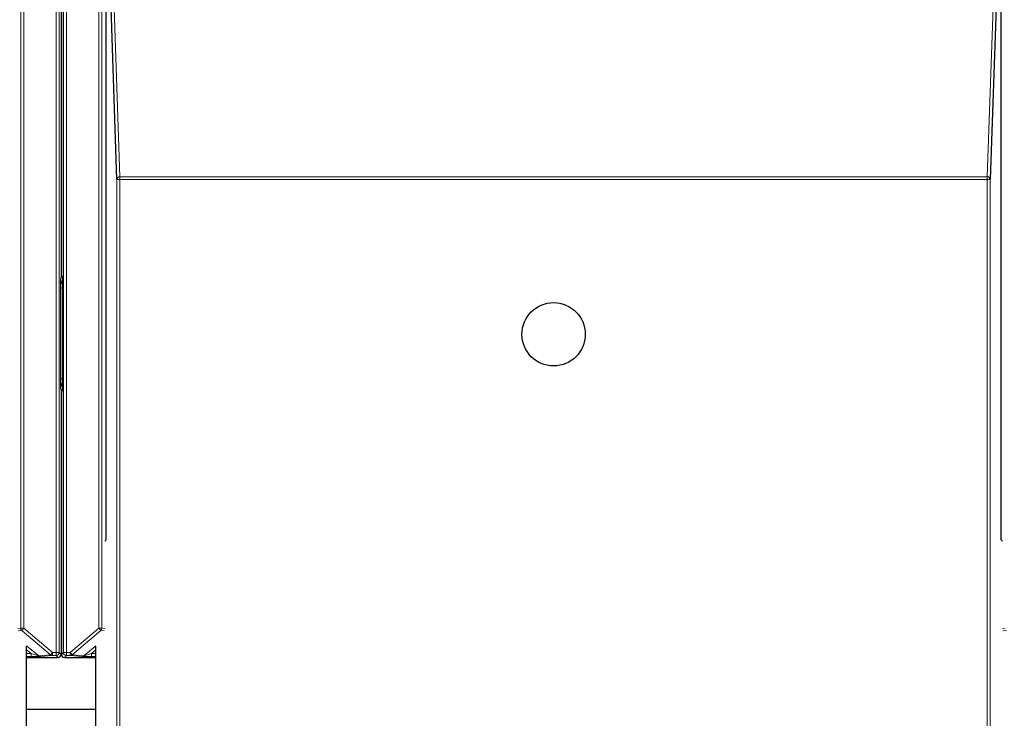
# Model space of a CAD drawing. Header units: millimetres. Extents: x 5 to 418, y 2 to 292.
# Tile 16 of 93: x 128 to 138, y 120 to 128. Entities that reach past the tile are written whole.
import ezdxf

# ---------------------------------------------------------------- set-up
doc = ezdxf.new("R2010")
doc.units = ezdxf.units.MM
doc.layers.add('SLD-0', color=7, linetype='Continuous')
doc.styles.add('SLDTEXTSTYLE0', font='TXT', dxfattribs={"width": 0.605})
doc.dimstyles.new('SLDDIMSTYLE1', dxfattribs={"dimtxt": 3.5, "dimasz": 3.5, "dimexe": 0, "dimexo": 0.0625, "dimgap": 0.875, "dimtad": 1, "dimdec": 0, "dimlfac": 6, "dimrnd": 1e-09, "dimzin": 12, "dimdsep": 46, "dimtxsty": 'SLDTEXTSTYLE0', "dimsah": 1, "dimcen": 0.09, "dimadec": 0, "dimazin": 3, "dimtfac": 1, "dimtofl": 0, "dimtmove": 0, "dimatfit": 3, "dimfxl": 1, "dimfrac": 2, "dimtolj": 1, "dimtzin": 12, "dimarcsym": 0})

# ---------------------------------------------------------------- blocks, each defined once
blk = doc.blocks.new('_D_1')
at = {"layer": 'SLD-0', "color": 7}
for p, q in [((141.803, 260.218), (155.345, 260.218)), ((154.345, 260.218), (154.345, 88.829)), ((132.791, 88.829), (155.345, 88.829))]:
    blk.add_line(p, q, dxfattribs=at)
for points in [[(154.345, 260.218), (153.885, 256.718), (154.805, 256.718)], [(154.345, 88.829), (154.805, 92.329), (153.885, 92.329)]]:
    blk.add_solid(points, dxfattribs=at)
at = {"layer": 'SLD-0', "color": 7, "insert": (149.833, 169.177), "char_height": 3.5, "attachment_point": 1, "rotation": 90, "style": 'SLDTEXTSTYLE0'}
blk.add_mtext('1028', dxfattribs=at)

msp = doc.modelspace()

# ---------------------------------------------------------------- linework, layer by layer
at = {"color": 7, "linetype": 'Continuous', "lineweight": 18}
for p, q in [((127.5949, 121.3051), (127.5949, 134.9091)), ((127.6282, 134.9091), (127.6282, 121.3051)), ((127.9807, 121.0432), (127.9807, 134.9091)), ((128.014, 134.9091), (128.014, 121.0432)), ((128.0586, 121.0432), (128.0586, 134.9091)), ((128.092, 134.9091), (128.092, 121.0432)), ((128.4445, 121.3051), (128.4445, 134.9091)), ((128.4778, 134.9091), (128.4778, 121.3051)), ((128.5907, 128.6686), (128.6748, 126.2152)), ((138.1093, 126.2152), (138.1933, 128.6686)), ((128.6415, 104.2742), (128.6415, 126.1855)), ((128.6415, 126.1855), (128.6748, 126.1855)), ((128.6748, 126.1855), (128.6748, 126.2152)), ((128.6748, 126.2152), (138.1093, 126.2152)), ((128.6748, 126.1855), (128.6748, 104.2736)), ((138.1093, 126.1855), (128.6748, 126.1855)), ((138.1093, 126.1855), (138.1093, 126.2152)), ((138.1093, 104.2736), (138.1093, 126.1855)), ((138.1093, 126.1855), (138.1426, 126.1855)), ((138.1426, 126.1855), (138.1426, 104.2742)), ((128.0268, 125.1091), (128.0355, 125.1241)), ((128.0372, 125.1411), (128.0458, 125.1361)), ((128.0267, 124.0161), (128.0267, 125.0037)), ((128.0267, 125.0037), (128.046, 125.0037)), ((128.0267, 124.0161), (128.046, 124.0161)), ((128.0355, 123.8958), (128.0268, 123.9108)), ((128.0458, 123.8838), (128.0372, 123.8788)), ((127.5628, 121.3019), (127.5949, 121.3051)), ((127.6068, 121.2796), (127.5687, 121.2758)), ((127.5949, 121.3051), (127.6282, 121.3051)), ((127.6282, 121.3051), (127.6068, 121.2796)), ((127.919, 121.0177), (127.6068, 121.2796)), ((127.6282, 121.3051), (127.9404, 121.0432)), ((128.1323, 121.0432), (128.4445, 121.3051)), ((128.4659, 121.2796), (128.1537, 121.0177)), ((128.4445, 121.3051), (128.4778, 121.3051)), ((128.4659, 121.2796), (128.4445, 121.3051)), ((128.5039, 121.2758), (128.4659, 121.2796)), ((128.4778, 121.3051), (128.5099, 121.3019)), ((138.2742, 121.3019), (138.3063, 121.3051)), ((138.3182, 121.2796), (138.2801, 121.2758)), ((127.6587, 121.1158), (127.7909, 121.0049)), ((127.7088, 121.0303), (127.659, 121.072)), ((127.919, 121.0177), (127.9404, 121.0432)), ((127.9404, 121.0432), (127.9807, 121.0432)), ((127.9404, 121.0099), (127.9404, 121.0432)), ((127.9807, 121.0432), (128.014, 121.0432)), ((127.9807, 121.0099), (127.9807, 121.0432)), ((128.014, 121.0432), (128.0355, 121.0217)), ((128.0372, 121.0933), (128.0355, 121.0933)), ((128.0372, 121.0217), (128.0586, 121.0432)), ((128.0586, 121.0432), (128.092, 121.0432)), ((128.092, 121.0432), (128.1323, 121.0432)), ((128.092, 121.0432), (128.092, 121.0099)), ((128.1323, 121.0432), (128.1537, 121.0177)), ((128.1323, 121.0099), (128.1323, 121.0432)), ((128.2818, 121.0049), (128.4139, 121.1158)), ((128.4137, 121.072), (128.3639, 121.0303)), ((127.659, 121.0303), (127.7088, 121.0303)), ((127.7088, 120.997), (127.659, 120.997)), ((127.7088, 121.0303), (127.7088, 120.997)), ((127.7909, 121.0049), (127.919, 121.0177)), ((127.9404, 121.0099), (127.8124, 120.9971)), ((127.9807, 121.0099), (127.9404, 121.0099)), ((128.0022, 120.9884), (127.9807, 121.0099)), ((128.092, 121.0099), (128.0705, 120.9884)), ((128.1323, 121.0099), (128.092, 121.0099)), ((128.2603, 120.9971), (128.1323, 121.0099)), ((128.1537, 121.0177), (128.2818, 121.0049)), ((128.3639, 121.0303), (128.3639, 120.997)), ((128.3639, 121.0303), (128.4137, 121.0303)), ((128.4137, 120.997), (128.3639, 120.997))]:
    msp.add_line(p, q, dxfattribs=at)
at = {"color": 7, "linetype": 'Continuous', "lineweight": 25}
for p, q in [((128.0355, 134.9306), (128.0355, 125.1241)), ((128.0372, 134.9306), (128.0372, 125.1411)), ((128.5242, 122.2686), (128.5242, 128.6111)), ((128.6415, 126.1855), (128.5577, 128.6315)), ((138.2264, 128.6315), (138.1426, 126.1855)), ((138.2599, 122.2686), (138.2599, 128.6111)), ((128.046, 125.0306), (128.046, 123.9893)), ((128.0355, 123.8958), (128.0355, 121.0217)), ((128.0372, 123.8788), (128.0372, 121.0217)), ((128.5099, 122.2543), (128.5242, 122.2686)), ((138.2742, 122.2543), (138.2599, 122.2686)), ((127.659, 104.5347), (127.659, 121.1097)), ((128.4137, 104.5347), (128.4137, 121.1097)), ((127.659, 120.9884), (128.0022, 120.9884)), ((128.0705, 120.9884), (128.4137, 120.9884)), ((127.659, 120.4266), (128.4137, 120.4266))]:
    msp.add_line(p, q, dxfattribs=at)
msp.add_circle((133.392, 124.502), 0.3442, dxfattribs=at)
at = {"color": 7, "linetype": 'Continuous', "lineweight": 18}
for centre, radius, start, end in [((128.6734, 126.1833), 0.032, 87.42531, 175.98585), ((138.1107, 126.1833), 0.032, 4.01415, 92.57469), ((128.1102, 125.1091), 0.0833, 180.00042, 217.81526), ((128.1102, 123.9108), 0.0833, 142.1847, 179.99958), ((127.6282, 121.3051), 0.0333, 180.00099, 229.99351), ((128.4445, 121.3051), 0.0333, 310.00649, 359.99901), ((127.9807, 121.0432), 0.0333, 270.0002, 359.9998), ((128.092, 121.0432), 0.0333, 180.0002, 269.9998), ((127.8124, 121.0304), 0.0333, 229.99382, 269.99754), ((127.9404, 121.0432), 0.0333, 229.99382, 269.99754), ((128.1323, 121.0432), 0.0333, 270.00246, 310.00618), ((128.2603, 121.0304), 0.0333, 270.00246, 310.00618)]:
    msp.add_arc(centre, radius, start, end, dxfattribs=at)
at = {"color": 7, "linetype": 'Continuous', "lineweight": 25}
for centre, radius, start, end in [((128.1205, 125.1411), 0.0833, 179.9999, 203.42807), ((128.1205, 123.8788), 0.0833, 156.57193, 180.0001), ((128.0022, 121.0217), 0.0333, 270.00017, 359.99983), ((128.0705, 121.0217), 0.0333, 180.00017, 269.99983)]:
    msp.add_arc(centre, radius, start, end, dxfattribs=at)
at = {"color": 7, "linetype": 'Continuous', "lineweight": 18}
for centre, major_axis, ratio, start_param, end_param in [((127.7086, 121.0304), (0.0823, -0.0255), 0.0008127, 4.7143263, 6.2725671), ((127.7086, 120.9971), (0.1037, 0), 0.0011218, 4.7137261, 6.2719669), ((128.364, 120.9971), (0.1037, 0), 0.0011218, 3.1528111, 4.7110519), ((128.364, 121.0304), (0.0823, 0.0255), 0.0008127, 3.1522108, 4.7104517)]:
    msp.add_ellipse(centre, major_axis=major_axis, ratio=ratio, start_param=start_param, end_param=end_param, dxfattribs=at)
for points, knots in [([(128.0267, 125.0037), (128.0267, 125.0151), (128.0267, 125.0399), (128.0268, 125.0723), (128.0268, 125.0938), (128.0268, 125.1057), (128.0268, 125.1089), (128.0268, 125.1091)], [0, 0, 0, 0, 0.264538, 0.5779488, 0.8835529, 0.9948101, 1, 1, 1, 1]), ([(128.0268, 125.1091), (128.0268, 125.1089), (128.0269, 125.1034), (128.0282, 125.0849), (128.0353, 125.0615), (128.0434, 125.044), (128.046, 125.0384)], [0, 0, 0, 0, 0.0098157, 0.2201312, 0.7528647, 1, 1, 1, 1]), ([(128.0268, 123.9108), (128.0268, 123.9109), (128.0268, 123.9142), (128.0268, 123.926), (128.0268, 123.9476), (128.0267, 123.9799), (128.0267, 124.0048), (128.0267, 124.0161)], [0, 0, 0, 0, 0.0051899, 0.1164471, 0.4220512, 0.735462, 1, 1, 1, 1]), ([(128.0268, 123.9108), (128.0268, 123.911), (128.0268, 123.9138), (128.0271, 123.9193), (128.0279, 123.9276), (128.0295, 123.9366), (128.0319, 123.9461), (128.0349, 123.9555), (128.0382, 123.9641), (128.0417, 123.9722), (128.0442, 123.9778), (128.0457, 123.981), (128.046, 123.9816)], [0, 0, 0, 0, 0.0097665, 0.1142519, 0.2191259, 0.3505738, 0.4826664, 0.616354, 0.7504175, 0.8601838, 0.9700056, 1, 1, 1, 1])]:
    msp.add_open_spline(points, degree=3, knots=knots, dxfattribs=at)
at = {"color": 7, "linetype": 'Continuous', "lineweight": 25}
for points, knots in [([(128.0458, 125.1361), (128.0458, 125.1359), (128.0459, 125.1326), (128.0459, 125.1207), (128.0459, 125.0991), (128.046, 125.0668), (128.046, 125.042), (128.046, 125.0306)], [0, 0, 0, 0, 0.00518066, 0.11696109, 0.42337042, 0.73591001, 1, 1, 1, 1]), ([(128.046, 123.9893), (128.046, 123.9779), (128.046, 123.9531), (128.0459, 123.9208), (128.0459, 123.8991), (128.0459, 123.8872), (128.0458, 123.884), (128.0458, 123.8838)], [0, 0, 0, 0, 0.26409, 0.5766296, 0.8830389, 0.9948193, 1, 1, 1, 1])]:
    msp.add_open_spline(points, degree=3, knots=knots, dxfattribs=at)

# ---------------------------------------------------------------- dimensions: what is measured, and where the dimension line sits
at = {"layer": 'SLD-0', "color": 7}
dim = msp.add_linear_dim(base=(154.3449, 88.8295), p1=(141.8026, 260.2183), p2=(132.7911, 88.8295), angle=90, dimstyle='SLDDIMSTYLE1', dxfattribs=at)
dim.commit()
dim.dimension.update_dxf_attribs({"geometry": '_D_1', "text_midpoint": (154.3449, 174.5239), "dimtype": 160})

doc.saveas('drawing.dxf')
